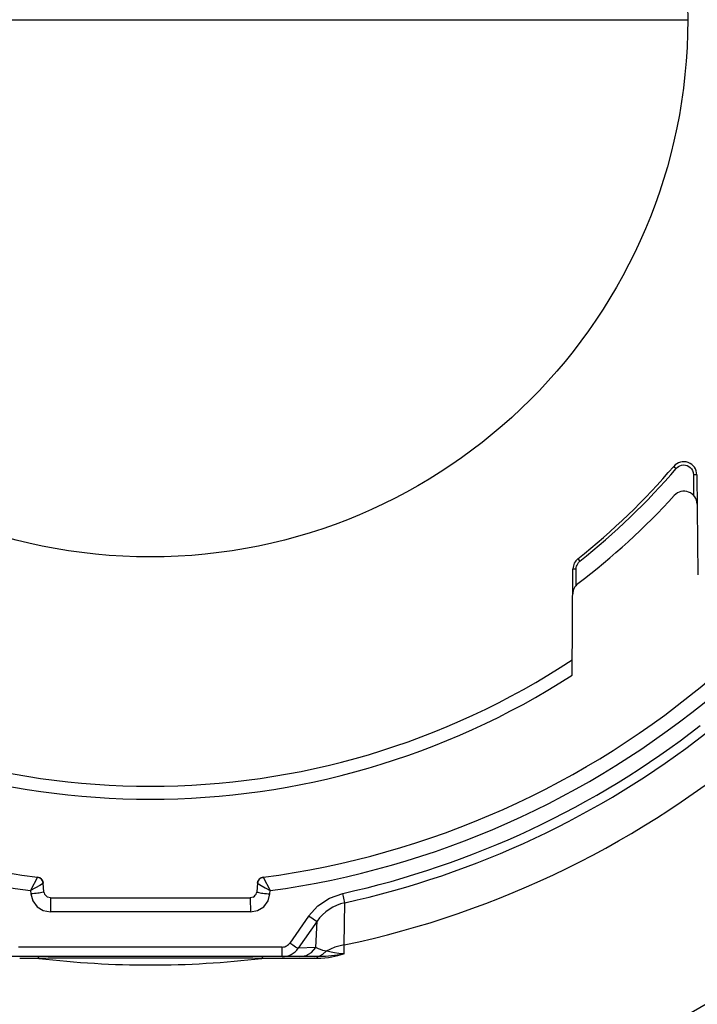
# Paper-space layout 'Sheet' of a CAD drawing. Header units: inches. Extents: x 0.2 to 10.8, y 0.2 to 8.3.
# Tile 173 of 256: x 3.457 to 3.664, y 3.976 to 4.277. Entities that reach past the tile are written whole.
import ezdxf

# ---------------------------------------------------------------- set-up
doc = ezdxf.new("R2010")
doc.units = ezdxf.units.IN
doc.header["$MEASUREMENT"] = 0
doc.layers.get('0').update_dxf_attribs({"lineweight": 5})
doc.styles.add('My Text', font='tahoma.ttf')
doc.dimstyles.new('My Dimension - mm [in] (ANSI)$0', dxfattribs={"dimtxt": 0.12, "dimasz": 0.09842519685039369, "dimexe": 0.125, "dimexo": 0.06299999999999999, "dimgap": 0.03149606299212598, "dimtad": 0, "dimlfac": 250, "dimzin": 4, "dimdsep": 46, "dimtxsty": 'My Text', "dimblk": 'Filled-1', "dimcen": 0.09, "dimclrd": 1, "dimclre": 1, "dimclrt": 1, "dimadec": 1, "dimazin": 1, "dimtfac": 1, "dimtofl": 0, "dimtmove": 0, "dimatfit": 3, "dimfxl": 1, "dimtolj": 1, "dimtzin": 4, "dimlwd": -1, "dimlwe": -1, "dimarcsym": 0})

# ---------------------------------------------------------------- blocks, each defined once
blk = doc.blocks.new('*D6')
at = {"color": 1, "true_color": 0xff0000}
for p, q in [((4.289866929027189, 4.820763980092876), (4.289866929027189, 4.91918917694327)), ((3.560363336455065, 4.820763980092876), (4.414866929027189, 4.820763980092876)), ((4.289866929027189, 4.722338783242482), (4.289866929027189, 3.808382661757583)), ((3.560363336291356, 3.709957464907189), (4.414866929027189, 3.709957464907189))]:
    blk.add_line(p, q, dxfattribs=at)
at = {"layer": 'Defpoints', "color": 0}
for p in [(3.497363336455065, 4.820763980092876), (3.497363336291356, 3.709957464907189), (4.289866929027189, 3.709957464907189)]:
    blk.add_point(p, dxfattribs=at)
at = {"color": 1, "true_color": 0xff0000, "insert": (4.289866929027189, 5.784117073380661), "char_height": 0.12, "attachment_point": 5, "rotation": 90, "style": 'My Text'}
blk.add_mtext('\\A1;277.70 mm [10.933 in]', dxfattribs=at)
blk = doc.blocks.new('Filled-1')
blk = doc.blocks.new('*D7')
at = {"color": 1, "true_color": 0xff0000}
for p, q in [((2.885847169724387, 4.510735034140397), (2.885847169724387, 3.015490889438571)), ((4.10887950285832, 4.510735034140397), (4.10887950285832, 3.015490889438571)), ((2.984272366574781, 3.140490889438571), (4.010454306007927, 3.140490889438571)), ((4.10887950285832, 3.140490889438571), (4.20730469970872, 3.140490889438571))]:
    blk.add_line(p, q, dxfattribs=at)
at = {"layer": 'Defpoints', "color": 0}
for p in [(2.885847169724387, 4.573735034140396), (4.10887950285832, 4.573735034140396), (4.10887950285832, 3.140490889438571)]:
    blk.add_point(p, dxfattribs=at)
at = {"color": 1, "true_color": 0xff0000, "insert": (5.07271614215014, 3.140490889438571), "char_height": 0.12, "attachment_point": 5, "style": 'My Text'}
blk.add_mtext('\\A1;305.76 mm [12.038 in]', dxfattribs=at)

psp = doc.layouts.new('Sheet')

# ---------------------------------------------------------------- linework, layer by layer
at = {"color": 0, "linetype": 'ByBlock', "lineweight": -3}
for p, q in [((3.333363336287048, 4.27680964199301), (3.661363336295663, 4.27680964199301)), ((3.657089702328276, 4.140473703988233), (3.657823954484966, 4.139846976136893)), ((3.657823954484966, 4.139846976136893), (3.658142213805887, 4.140167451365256)), ((3.664131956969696, 4.137911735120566), (3.663105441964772, 4.137925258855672)), ((3.663105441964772, 4.137925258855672), (3.663161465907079, 4.131562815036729)), ((3.664131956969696, 4.137911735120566), (3.664398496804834, 4.107369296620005)), ((3.627858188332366, 4.112276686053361), (3.628458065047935, 4.111520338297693)), ((3.628065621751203, 4.111146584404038), (3.628458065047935, 4.111520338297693)), ((3.626060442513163, 4.076690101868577), (3.626343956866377, 4.109177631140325)), ((3.626343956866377, 4.109177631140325), (3.627322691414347, 4.109196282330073)), ((3.627278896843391, 4.104132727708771), (3.627322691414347, 4.109196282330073)), ((3.627322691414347, 4.109196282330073), (3.627349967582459, 4.109574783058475)), ((3.627349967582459, 4.109574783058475), (3.627429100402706, 4.109962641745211)), ((3.462935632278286, 4.01505474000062), (3.460774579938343, 4.010967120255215)), ((3.464533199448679, 4.013816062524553), (3.464667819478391, 4.013250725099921)), ((3.464896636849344, 4.010635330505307), (3.464667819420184, 4.013250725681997)), ((3.530058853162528, 4.013250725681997), (3.529830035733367, 4.010635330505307)), ((3.53005885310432, 4.013250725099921), (3.530193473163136, 4.013816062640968)), ((3.531791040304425, 4.01505474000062), (3.533952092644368, 4.010967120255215)), ((3.460774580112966, 4.010967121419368), (3.460864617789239, 4.009941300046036)), ((3.464896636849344, 4.010635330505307), (3.464621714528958, 4.010484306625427)), ((3.464949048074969, 4.010323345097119), (3.464896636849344, 4.010635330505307)), ((3.529830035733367, 4.010635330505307), (3.529778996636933, 4.01032885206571)), ((3.529830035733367, 4.010635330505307), (3.530104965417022, 4.010484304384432)), ((3.533862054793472, 4.009941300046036), (3.533952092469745, 4.010967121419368)), ((3.556691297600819, 4.007261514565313), (3.55606338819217, 4.010114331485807)), ((3.466889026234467, 4.008809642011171), (3.466010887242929, 4.009012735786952)), ((3.466889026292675, 4.008809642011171), (3.466874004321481, 4.008500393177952)), ((3.466889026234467, 4.008809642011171), (3.527837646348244, 4.008809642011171)), ((3.528728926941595, 4.009019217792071), (3.527837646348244, 4.008809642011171)), ((3.527837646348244, 4.008809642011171), (3.527852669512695, 4.008500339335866)), ((3.556521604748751, 3.994401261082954), (3.556691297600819, 4.007261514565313)), ((3.545649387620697, 4.00316484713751), (3.539890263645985, 3.994930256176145)), ((3.548224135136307, 4.001606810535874), (3.542471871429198, 3.993373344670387)), ((3.54786714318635, 3.993583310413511), (3.548224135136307, 4.001606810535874)), ((3.556516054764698, 3.991671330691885), (3.556521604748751, 3.994401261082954)), ((3.537553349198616, 3.990809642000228), (3.537592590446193, 3.993733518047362)), ((3.54786714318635, 3.993583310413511), (3.542471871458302, 3.993373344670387)), ((3.548644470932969, 3.990809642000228), (3.446082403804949, 3.990809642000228)), ((3.462934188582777, 3.99028313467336), (3.45748726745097, 3.990274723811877)), ((3.463347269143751, 3.990283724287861), (3.462935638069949, 3.990283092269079)), ((3.480100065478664, 3.99036445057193), (3.478229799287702, 3.990357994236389)), ((3.531792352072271, 3.990283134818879), (3.53137940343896, 3.990283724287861)), ((3.5367223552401, 3.990275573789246), (3.531792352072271, 3.990283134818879)), ((3.53755525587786, 3.990274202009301), (3.5367223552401, 3.990275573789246)), ((3.542275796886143, 3.990265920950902), (3.53755525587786, 3.990274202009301)), ((3.542989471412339, 3.990264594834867), (3.542275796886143, 3.990265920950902)), ((3.547582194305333, 3.990255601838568), (3.542989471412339, 3.990264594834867)), ((3.54803524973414, 3.990254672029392), (3.547580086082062, 3.99025556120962)), ((3.547581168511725, 3.990809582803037), (3.548833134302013, 3.991004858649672)), ((3.548227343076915, 3.99055970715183), (3.54803524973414, 3.990254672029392)), ((3.549351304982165, 3.990282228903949), (3.54803524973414, 3.990254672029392))]:
    psp.add_line(p, q, dxfattribs=at)
for points in [[(3.658142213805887, 4.140167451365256), (3.658514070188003, 4.140442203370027), (3.658972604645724, 4.140676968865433), (3.659500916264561, 4.140837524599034)], [(3.659500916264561, 4.140837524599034), (3.660064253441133, 4.140898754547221), (3.660631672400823, 4.140852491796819), (3.661180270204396, 4.140699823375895), (3.661689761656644, 4.140446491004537)], [(3.661689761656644, 4.140446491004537), (3.662142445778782, 4.140101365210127), (3.662521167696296, 4.139677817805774), (3.662815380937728, 4.139186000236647), (3.663020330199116, 4.138608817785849), (3.663105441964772, 4.137925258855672)], [(3.627429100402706, 4.109962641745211), (3.627566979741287, 4.110356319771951), (3.627774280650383, 4.110753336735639), (3.628065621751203, 4.111146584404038)], [(3.464667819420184, 4.013250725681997), (3.464404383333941, 4.012998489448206), (3.46359523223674, 4.012484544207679), (3.462326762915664, 4.01177271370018), (3.460774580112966, 4.010967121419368)], [(3.530058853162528, 4.013250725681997), (3.530323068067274, 4.012997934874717), (3.531131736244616, 4.012484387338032), (3.532398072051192, 4.011773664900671), (3.533952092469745, 4.010967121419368)], [(3.460864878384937, 4.009941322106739), (3.461465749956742, 4.007800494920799), (3.462803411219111, 4.00602924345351), (3.464686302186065, 4.00486702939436), (3.466847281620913, 4.004463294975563)], [(3.527879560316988, 4.004463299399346), (3.530070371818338, 4.00487872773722), (3.531956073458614, 4.006059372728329), (3.533276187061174, 4.007831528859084), (3.533861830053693, 4.009941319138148)], [(3.545649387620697, 4.00316484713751), (3.548500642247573, 4.006323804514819), (3.552044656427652, 4.008689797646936), (3.55606338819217, 4.010114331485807)], [(3.548224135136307, 4.001606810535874), (3.54799790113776, 4.001675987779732), (3.54743447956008, 4.001993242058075), (3.546613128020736, 4.002513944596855), (3.545649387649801, 4.003164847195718)], [(3.537592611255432, 3.993733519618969), (3.538012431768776, 3.993765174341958), (3.53838620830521, 3.993848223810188), (3.538714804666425, 3.993967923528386), (3.539003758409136, 3.994114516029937), (3.539260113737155, 3.994283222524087), (3.539490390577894, 3.994473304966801), (3.53969960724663, 3.994687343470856), (3.539890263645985, 3.994930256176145)], [(3.542471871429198, 3.993373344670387), (3.54224419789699, 3.993441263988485), (3.541678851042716, 3.993757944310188), (3.540855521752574, 3.994278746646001), (3.539890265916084, 3.994930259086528)], [(3.556521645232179, 3.994401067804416), (3.553645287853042, 3.993705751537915), (3.551016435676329, 3.992491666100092)], [(3.542987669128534, 3.990809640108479), (3.54488688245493, 3.991141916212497), (3.546575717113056, 3.992101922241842), (3.547867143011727, 3.993583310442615)], [(3.551016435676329, 3.992491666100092), (3.550033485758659, 3.992740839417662), (3.549277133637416, 3.992978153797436), (3.548689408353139, 3.993198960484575), (3.548229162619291, 3.993401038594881), (3.547867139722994, 3.993583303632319)], [(3.556515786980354, 3.991671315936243), (3.555805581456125, 3.99153085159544), (3.555107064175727, 3.99140212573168), (3.554356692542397, 3.991276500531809), (3.55355042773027, 3.991156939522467), (3.552685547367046, 3.991047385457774), (3.551762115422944, 3.99095252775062), (3.5507822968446, 3.990877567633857), (3.549743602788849, 3.990827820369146), (3.54864450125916, 3.990809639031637)], [(3.548833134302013, 3.991004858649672), (3.55000362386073, 3.991577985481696), (3.551016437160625, 3.99249166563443)], [(3.556516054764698, 3.991671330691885), (3.555889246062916, 3.991438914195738), (3.555230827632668, 3.991225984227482), (3.554486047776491, 3.991018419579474), (3.553649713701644, 3.990821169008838), (3.552717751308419, 3.990640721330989), (3.55169015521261, 3.990484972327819), (3.550568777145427, 3.990362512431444), (3.549351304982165, 3.990282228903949)], [(3.556516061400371, 3.991671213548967), (3.55486828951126, 3.991823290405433), (3.553556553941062, 3.99199626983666), (3.552511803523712, 3.992171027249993), (3.551679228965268, 3.992337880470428), (3.551016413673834, 3.992491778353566)], [(3.462934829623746, 3.990809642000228), (3.463077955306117, 3.990750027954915), (3.4632168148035, 3.990572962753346), (3.463347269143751, 3.990283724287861)], [(3.531791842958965, 3.990809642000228), (3.531648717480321, 3.990750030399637), (3.531509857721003, 3.990572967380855), (3.53137940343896, 3.990283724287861)], [(3.548644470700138, 3.990809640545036), (3.548432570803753, 3.990746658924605), (3.548227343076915, 3.99055970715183)]]:
    psp.add_lwpolyline(points, dxfattribs=at)
psp.add_circle((3.497363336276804, 4.27680964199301), 0.164, dxfattribs=at)
for centre, radius, start, end in [((3.497363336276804, 4.27680964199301), 0.3449543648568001, 0.3338882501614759, 180), ((3.497363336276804, 4.27680964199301), 0.3600000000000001, 180.3200896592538, 0), ((3.497363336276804, 4.27680964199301), 0.3449543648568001, 180.3338882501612, 0), ((3.660132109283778, 4.137876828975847), 0.004000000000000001, 0.5000000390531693, 139.5172750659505), ((3.497363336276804, 4.27680964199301), 0.21, 308.4187387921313, 319.5172750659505), ((3.497363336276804, 4.27680964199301), 0.2109653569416, 308.4187387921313, 319.5172750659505), ((3.6602105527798, 4.128888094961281), 0.004000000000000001, 0.5000000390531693, 137.74970121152), ((3.497363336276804, 4.27680964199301), 0.2160000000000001, 307.1679493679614, 317.7497012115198), ((3.630343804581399, 4.109142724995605), 0.004000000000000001, 128.4187387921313, 179.4999999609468), ((3.630277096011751, 4.101498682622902), 0.004000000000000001, 127.1679493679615, 179.4999999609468), ((3.497363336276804, 4.27680964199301), 0.2340000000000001, 236.6217678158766, 303.3782321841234), ((3.497363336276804, 4.27680964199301), 0.2640000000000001, 229.348907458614, 262.5068753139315), ((3.497363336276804, 4.27680964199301), 0.2379301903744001, 237.2548823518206, 302.7451176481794), ((3.497363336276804, 4.27680964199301), 0.2640000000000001, 277.4931246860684, 310.6510925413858), ((3.497363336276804, 4.27680964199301), 0.2683486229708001, 229.9635415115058, 262.1634335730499), ((3.497363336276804, 4.27680964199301), 0.2683486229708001, 277.8365664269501, 310.0364546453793), ((3.497363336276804, 4.27680964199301), 0.2730788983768, 282.4129683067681, 307.898130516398), ((3.497363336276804, 4.27680964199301), 0.2760000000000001, 282.4129683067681, 307.8981350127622), ((3.497363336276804, 4.27680964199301), 0.288538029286, 281.8311165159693, 310.41694797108), ((3.462675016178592, 4.013081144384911), 0.002, 4.999999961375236, 82.50687531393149), ((3.53205165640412, 4.013081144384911), 0.002, 97.49312468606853, 175.0000000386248), ((3.466889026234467, 4.01080964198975), 0.002, 194.0724394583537, 243.9554732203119), ((3.527837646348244, 4.01080964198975), 0.002, 296.4643125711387, 346.0901471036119), ((3.559700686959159, 3.993588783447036), 0.014, 102.4129683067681, 145.0601459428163), ((3.53755334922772, 3.996809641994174), 0.006000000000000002, 270, 325.0601459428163), ((3.497363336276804, 4.27680964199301), 0.288538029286, 263.2295922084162, 276.7704077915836), ((3.497382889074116, -1.276896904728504), 5.267289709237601, 89.79199185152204, 90.1879968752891)]:
    psp.add_arc(centre, radius, start, end, dxfattribs=at)
for points, knots in [([(3.462935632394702, 4.01505474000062), (3.463199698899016, 4.015020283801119), (3.463727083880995, 4.014833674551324), (3.464145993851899, 4.01445836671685), (3.464305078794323, 4.014230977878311)], [0, 0, 0, 0, 0.4896946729, 1, 1, 1, 1]), ([(3.464305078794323, 4.014230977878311), (3.46432379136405, 4.014204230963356), (3.464359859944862, 4.014149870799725), (3.464393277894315, 4.014093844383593), (3.464409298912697, 4.014065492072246)], [0, 0, 0, 0, 0.5005916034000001, 1, 1, 1, 1]), ([(3.464409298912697, 4.014065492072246), (3.464432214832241, 4.014024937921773), (3.464475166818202, 4.013942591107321), (3.464512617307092, 4.013857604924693), (3.464529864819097, 4.013814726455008)], [0, 0, 0, 0, 0.5019589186, 1, 1, 1, 1]), ([(3.530196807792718, 4.013814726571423), (3.530215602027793, 4.0138614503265), (3.530256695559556, 4.013953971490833), (3.530304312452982, 4.014043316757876), (3.530329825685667, 4.014087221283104)], [0, 0, 0, 0, 0.4979373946, 1, 1, 1, 1]), ([(3.530329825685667, 4.014087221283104), (3.530387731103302, 4.014186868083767), (3.530520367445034, 4.014377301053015), (3.530686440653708, 4.014539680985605), (3.530776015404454, 4.014612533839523)], [0, 0, 0, 0, 0.4995429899, 1, 1, 1, 1]), ([(3.530776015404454, 4.014612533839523), (3.530802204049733, 4.014633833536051), (3.530855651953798, 4.014675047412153), (3.530911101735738, 4.01471352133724), (3.530939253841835, 4.014732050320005)], [0, 0, 0, 0, 0.5004019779, 1, 1, 1, 1]), ([(3.530939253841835, 4.014732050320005), (3.531069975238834, 4.014818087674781), (3.531344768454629, 4.014957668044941), (3.531643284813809, 4.015035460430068), (3.531791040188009, 4.01505474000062)], [0, 0, 0, 0, 0.5122528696, 1, 1, 1, 1]), ([(3.464605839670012, 4.010479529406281), (3.464102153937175, 4.010329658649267), (3.462847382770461, 4.010149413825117), (3.461597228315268, 4.01000418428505), (3.460864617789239, 4.009941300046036)], [0, 0, 0, 0, 0.4168019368, 1, 1, 1, 1]), ([(3.530120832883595, 4.010479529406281), (3.530624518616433, 4.010329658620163), (3.531879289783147, 4.01014941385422), (3.533129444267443, 4.010004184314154), (3.533862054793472, 4.009941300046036)], [0, 0, 0, 0, 0.4168019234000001, 1, 1, 1, 1]), ([(3.466873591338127, 4.008482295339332), (3.466860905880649, 4.007917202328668), (3.4668532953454, 4.006577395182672), (3.466849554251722, 4.005237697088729), (3.466850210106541, 4.004463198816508)], [0, 0, 0, 0, 0.4219012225, 1, 1, 1, 1]), ([(3.527853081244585, 4.008482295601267), (3.527865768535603, 4.007917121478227), (3.527873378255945, 4.00657715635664), (3.527877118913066, 4.005237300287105), (3.527876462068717, 4.004462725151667)], [0, 0, 0, 0, 0.4219120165, 1, 1, 1, 1]), ([(3.478229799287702, 3.990357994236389), (3.475738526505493, 3.990348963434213), (3.470777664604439, 3.990327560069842), (3.465816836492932, 3.990299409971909), (3.463347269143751, 3.990283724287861)], [0, 0, 0, 0, 0.5021842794, 1, 1, 1, 1]), ([(3.53137940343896, 3.990283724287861), (3.528910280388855, 3.990299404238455), (3.523952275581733, 3.990327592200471), (3.518994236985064, 3.990349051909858), (3.516505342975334, 3.990358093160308)], [0, 0, 0, 0, 0.4980095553, 1, 1, 1, 1])]:
    psp.add_open_spline(points, degree=3, knots=knots, dxfattribs=at)
for points in [[(3.52787956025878, 4.004463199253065), (3.50753546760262, 4.004460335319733), (3.48719137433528, 4.004460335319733), (3.46684728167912, 4.004463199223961)], [(3.537592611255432, 3.993733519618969), (3.510773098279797, 3.993729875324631), (3.483953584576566, 3.993729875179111), (3.457134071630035, 3.993733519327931)]]:
    psp.add_open_spline(points, degree=3, dxfattribs=at)

# ---------------------------------------------------------------- dimensions: what is measured, and where the dimension line sits
dim = psp.add_linear_dim(base=(4.289866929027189, 3.709957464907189), p1=(3.497363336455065, 4.820763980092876), p2=(3.497363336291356, 3.709957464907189), angle=90, dimstyle='My Dimension - mm [in] (ANSI)$0', override={"dimpost": ' mm'})
dim.commit()
dim.dimension.update_dxf_attribs({"geometry": '*D6', "text_midpoint": (4.289866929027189, 5.784117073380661), "dimtype": 160})
dim = psp.add_linear_dim(base=(4.10887950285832, 3.140490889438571), p1=(2.885847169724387, 4.573735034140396), p2=(4.10887950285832, 4.573735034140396), dimstyle='My Dimension - mm [in] (ANSI)$0', override={"dimpost": ' mm'})
dim.commit()
dim.dimension.update_dxf_attribs({"geometry": '*D7', "text_midpoint": (5.07271614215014, 3.140490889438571), "dimtype": 160})

doc.saveas('drawing.dxf')
